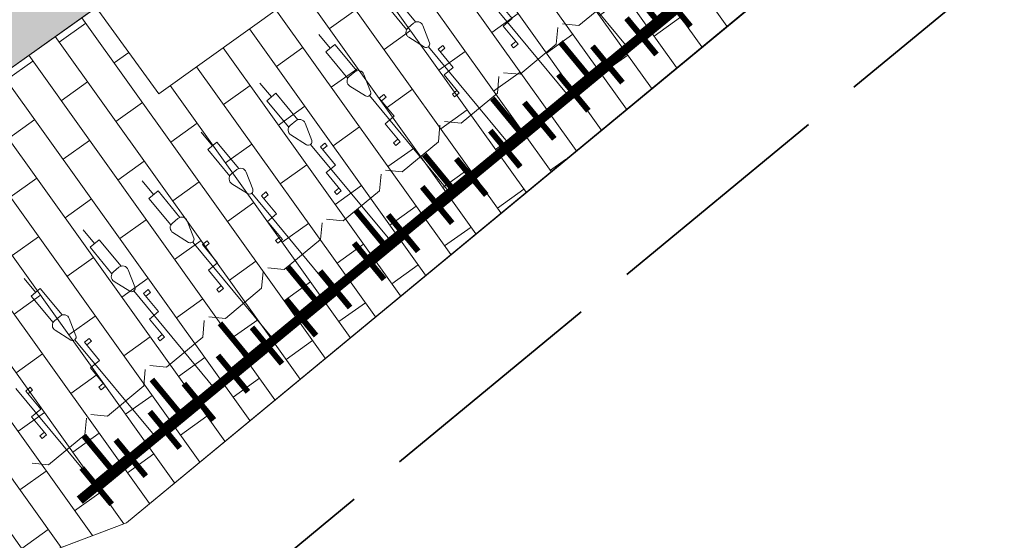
# Model space of a CAD drawing. Header units: metres. Extents: x 196674 to 197628, y 355499 to 356232.
# Tile 184 of 209: x 196774.99 to 196783.35, y 356119.87 to 356124.3. Entities that reach past the tile are written whole.
import ezdxf

# ---------------------------------------------------------------- set-up
doc = ezdxf.new("R2010")
doc.units = ezdxf.units.M
doc.linetypes.add('ZZ-SYSTEEMGRENS-SO', pattern=[5, 4, -1])
doc.layers.get('0').update_dxf_attribs({"lineweight": 25})
doc.layers.add('N-WE-IE-MEUBILAIR_WEGMEUBILAIR_FIETSENREK-S', color=7, linetype='Continuous', lineweight=9)
doc.layers.add('N-WE-IE-MEUBILAIR_WEGMEUBILAIR_FIETSENREK-S-200', color=7, linetype='Continuous', lineweight=25)
doc.layers.add('N-WE-VH-HULPLIJN-G', color=40, linetype='Continuous', lineweight=5, plot=False)
doc.layers.add('N-WE-VH-OPENVERHARDING_STRAATBAKSTEEN_DF_HALFSTEENS_ROOD-A', color=7, linetype='Continuous', lineweight=0, true_color=0x8e230b)
doc.layers.add('X-XX-AL-GRENS_SYSTEEMGRENS-G', color=7, linetype='ZZ-SYSTEEMGRENS-SO', lineweight=35, true_color=0xd60036)
pattern_1 = [(215.57, (196789.0177439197, 356133.8977733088), (-0.4326770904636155, -0.8183950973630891), [0.276, -0.276]), (305.57, (196789.0177439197, 356133.8977733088), (0.2244999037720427, 0.1605484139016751), [])]

# ---------------------------------------------------------------- blocks, each defined once
blk = doc.blocks.new('*U107')
at = {"flags": 128}
for points in [[(0.65, 1.698431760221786), (0.65, 1.85)], [(1.3, 1.698431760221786), (1.3, 1.85)], [(1.95, 1.698431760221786), (1.95, 1.85)], [(2.6, 1.698431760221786), (2.6, 1.85)], [(3.25, 1.698431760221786), (3.25, 1.85)], [(3.9, 1.698431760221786), (3.9, 1.85)], [(0, 0.09999999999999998), (0, 1.175543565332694)], [(0.65, 0.09999999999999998), (0.65, 1.175543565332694)], [(1.3, 0.09999999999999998), (1.3, 1.175543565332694)], [(1.95, 0.09999999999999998), (1.95, 1.175543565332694)], [(2.6, 0.09999999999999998), (2.6, 1.175543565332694)], [(3.25, 0.09999999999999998), (3.25, 1.175543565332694)], [(3.9, 0.09999999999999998), (3.9, 1.175543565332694)], [(4.55, 0.09999999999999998), (4.55, 1.175543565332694)], [(5.2, 0.09999999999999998), (5.2, 1.175543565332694)], [(5.850000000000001, 0.09999999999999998), (5.850000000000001, 1.175543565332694)], [(-0.1000000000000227, 0.7065798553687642), (-0.05000000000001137, 0.7065798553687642), (-0.05000000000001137, 0.9065798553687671), (0.05000000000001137, 0.9065798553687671), (0.05000000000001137, 1.10657985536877), (0.1000000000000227, 1.10657985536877)], [(0.1000000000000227, 1.10657985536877), (0.1000000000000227, 1.076579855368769), (0.05000000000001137, 1.076579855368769)], [(0.5499999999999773, 0.7065798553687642), (0.5999999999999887, 0.7065798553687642), (0.5999999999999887, 0.9065798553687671), (0.7000000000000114, 0.9065798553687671), (0.7000000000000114, 1.10657985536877), (0.7500000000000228, 1.10657985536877)], [(0.7500000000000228, 1.10657985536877), (0.7500000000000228, 1.076579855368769), (0.7000000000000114, 1.076579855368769)], [(1.199999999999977, 0.7065798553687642), (1.249999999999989, 0.7065798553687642), (1.249999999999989, 0.9065798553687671), (1.350000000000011, 0.9065798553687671), (1.350000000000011, 1.10657985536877), (1.400000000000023, 1.10657985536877)], [(1.400000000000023, 1.10657985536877), (1.400000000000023, 1.076579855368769), (1.350000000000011, 1.076579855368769)], [(1.849999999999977, 0.7065798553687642), (1.899999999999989, 0.7065798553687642), (1.899999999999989, 0.9065798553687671), (2.000000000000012, 0.9065798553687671), (2.000000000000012, 1.10657985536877), (2.050000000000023, 1.10657985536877)], [(2.050000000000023, 1.10657985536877), (2.050000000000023, 1.076579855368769), (2.000000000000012, 1.076579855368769)], [(2.499999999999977, 0.7065798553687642), (2.549999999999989, 0.7065798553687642), (2.549999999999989, 0.9065798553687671), (2.650000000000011, 0.9065798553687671), (2.650000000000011, 1.10657985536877), (2.700000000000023, 1.10657985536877)], [(2.700000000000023, 1.10657985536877), (2.700000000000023, 1.076579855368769), (2.650000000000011, 1.076579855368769)], [(3.149999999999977, 0.7065798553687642), (3.199999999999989, 0.7065798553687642), (3.199999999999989, 0.9065798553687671), (3.300000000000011, 0.9065798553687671), (3.300000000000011, 1.10657985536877), (3.350000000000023, 1.10657985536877)], [(3.350000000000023, 1.10657985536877), (3.350000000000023, 1.076579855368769), (3.300000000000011, 1.076579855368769)], [(3.799999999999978, 0.7065798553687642), (3.849999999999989, 0.7065798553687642), (3.849999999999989, 0.9065798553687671), (3.950000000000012, 0.9065798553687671), (3.950000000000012, 1.10657985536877), (4.000000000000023, 1.10657985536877)], [(4.000000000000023, 1.10657985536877), (4.000000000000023, 1.076579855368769), (3.950000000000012, 1.076579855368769)], [(4.449999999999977, 0.7065798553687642), (4.499999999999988, 0.7065798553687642), (4.499999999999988, 0.9065798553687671), (4.600000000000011, 0.9065798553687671), (4.600000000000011, 1.10657985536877), (4.650000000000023, 1.10657985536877)], [(4.650000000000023, 1.10657985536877), (4.650000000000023, 1.076579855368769), (4.600000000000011, 1.076579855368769)], [(5.099999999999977, 0.7065798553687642), (5.149999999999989, 0.7065798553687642), (5.149999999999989, 0.9065798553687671), (5.250000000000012, 0.9065798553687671), (5.250000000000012, 1.10657985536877), (5.300000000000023, 1.10657985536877)], [(-0.1000000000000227, 0.7065798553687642), (-0.1000000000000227, 0.7365798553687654), (-0.05000000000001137, 0.7365798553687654)], [(0.5499999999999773, 0.7065798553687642), (0.5499999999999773, 0.7365798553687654), (0.5999999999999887, 0.7365798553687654)], [(1.199999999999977, 0.7065798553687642), (1.199999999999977, 0.7365798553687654), (1.249999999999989, 0.7365798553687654)], [(1.849999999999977, 0.7065798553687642), (1.849999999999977, 0.7365798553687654), (1.899999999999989, 0.7365798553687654)], [(2.499999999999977, 0.7065798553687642), (2.499999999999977, 0.7365798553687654), (2.549999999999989, 0.7365798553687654)], [(3.149999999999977, 0.7065798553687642), (3.149999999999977, 0.7365798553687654), (3.199999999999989, 0.7365798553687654)], [(3.799999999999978, 0.7065798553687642), (3.799999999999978, 0.7365798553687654), (3.849999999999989, 0.7365798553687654)], [(4.449999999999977, 0.7065798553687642), (4.449999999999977, 0.7365798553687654), (4.499999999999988, 0.7365798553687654)], [(5.099999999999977, 0.7065798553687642), (5.099999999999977, 0.7365798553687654), (5.149999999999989, 0.7365798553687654)], [(-0.1999999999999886, 0.5000000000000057), (-0.3000000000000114, 0.6)], [(0.1999999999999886, 0.5000000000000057), (0.3000000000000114, 0.6)], [(0.4500000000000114, 0.5000000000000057), (0.3499999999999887, 0.6)], [(0.8499999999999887, 0.5000000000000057), (0.9500000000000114, 0.6)], [(1.100000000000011, 0.5000000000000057), (0.9999999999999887, 0.6)], [(1.499999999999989, 0.5000000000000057), (1.600000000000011, 0.6)], [(1.750000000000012, 0.5000000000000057), (1.649999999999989, 0.6)], [(2.149999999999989, 0.5000000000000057), (2.250000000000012, 0.6)], [(2.400000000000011, 0.5000000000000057), (2.299999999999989, 0.6)], [(2.799999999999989, 0.5000000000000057), (2.900000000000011, 0.6)], [(3.050000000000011, 0.5000000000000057), (2.949999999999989, 0.6)], [(3.449999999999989, 0.5000000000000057), (3.550000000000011, 0.6)], [(3.700000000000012, 0.5000000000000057), (3.599999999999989, 0.6)], [(4.099999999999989, 0.5000000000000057), (4.200000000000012, 0.6)], [(4.350000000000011, 0.5000000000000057), (4.249999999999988, 0.6)], [(4.749999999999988, 0.5000000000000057), (4.850000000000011, 0.6)], [(5.000000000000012, 0.5000000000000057), (4.899999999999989, 0.6)], [(5.399999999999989, 0.5000000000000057), (5.500000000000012, 0.6)], [(5.650000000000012, 0.5000000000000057), (5.549999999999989, 0.6)], [(-0.1999999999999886, 0.5000000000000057), (0.1999999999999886, 0.5000000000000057)], [(0.4500000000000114, 0.5000000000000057), (0.8499999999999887, 0.5000000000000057)], [(1.100000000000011, 0.5000000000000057), (1.499999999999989, 0.5000000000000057)], [(1.750000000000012, 0.5000000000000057), (2.149999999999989, 0.5000000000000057)], [(2.400000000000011, 0.5000000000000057), (2.799999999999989, 0.5000000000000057)], [(3.050000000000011, 0.5000000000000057), (3.449999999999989, 0.5000000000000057)], [(3.700000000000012, 0.5000000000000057), (4.099999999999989, 0.5000000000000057)], [(4.350000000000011, 0.5000000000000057), (4.749999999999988, 0.5000000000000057)], [(5.000000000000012, 0.5000000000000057), (5.399999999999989, 0.5000000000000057)], [(5.650000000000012, 0.5000000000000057), (6.049999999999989, 0.5000000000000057)]]:
    blk.add_lwpolyline(points, dxfattribs=at)
for points in [[(0.7000000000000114, 1.406770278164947), (0.7000000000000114, 1.698431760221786), (0.5999999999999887, 1.698431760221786), (0.5999999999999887, 1.406770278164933)], [(1.350000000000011, 1.406770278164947), (1.350000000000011, 1.698431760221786), (1.249999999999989, 1.698431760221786), (1.249999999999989, 1.406770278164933)], [(2.000000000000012, 1.406770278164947), (2.000000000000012, 1.698431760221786), (1.899999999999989, 1.698431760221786), (1.899999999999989, 1.406770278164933)], [(2.650000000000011, 1.406770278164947), (2.650000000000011, 1.698431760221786), (2.549999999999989, 1.698431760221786), (2.549999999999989, 1.406770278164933)], [(3.300000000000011, 1.406770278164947), (3.300000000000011, 1.698431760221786), (3.199999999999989, 1.698431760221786), (3.199999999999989, 1.406770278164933)], [(3.950000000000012, 1.406770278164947), (3.950000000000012, 1.698431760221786), (3.849999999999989, 1.698431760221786), (3.849999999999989, 1.406770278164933)], [(4.600000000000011, 1.406770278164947), (4.600000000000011, 1.698431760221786), (4.499999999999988, 1.698431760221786), (4.499999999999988, 1.406770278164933)]]:
    blk.add_lwpolyline(points)
for points in [[(0.5719371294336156, 1.344863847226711), (0.6215395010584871, 1.196056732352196, 0.7207592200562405), (0.678460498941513, 1.196056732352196), (0.7280628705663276, 1.344863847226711, 0.5119182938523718), (0.6806287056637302, 1.410675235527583), (0.619371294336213, 1.410675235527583, 0.5119182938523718)], [(1.221937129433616, 1.344863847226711), (1.271539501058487, 1.196056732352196, 0.7207592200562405), (1.328460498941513, 1.196056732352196), (1.378062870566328, 1.344863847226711, 0.5119182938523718), (1.33062870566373, 1.410675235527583), (1.269371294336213, 1.410675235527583, 0.5119182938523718)], [(1.871937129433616, 1.344863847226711), (1.921539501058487, 1.196056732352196, 0.7207592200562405), (1.978460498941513, 1.196056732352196), (2.028062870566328, 1.344863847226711, 0.5119182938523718), (1.98062870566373, 1.410675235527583), (1.919371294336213, 1.410675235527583, 0.5119182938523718)], [(2.521937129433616, 1.344863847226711), (2.571539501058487, 1.196056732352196, 0.7207592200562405), (2.628460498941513, 1.196056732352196), (2.678062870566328, 1.344863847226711, 0.5119182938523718), (2.63062870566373, 1.410675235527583), (2.569371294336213, 1.410675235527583, 0.5119182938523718)], [(3.171937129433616, 1.344863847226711), (3.221539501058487, 1.196056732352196, 0.7207592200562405), (3.278460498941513, 1.196056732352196), (3.328062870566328, 1.344863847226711, 0.5119182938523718), (3.28062870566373, 1.410675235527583), (3.219371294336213, 1.410675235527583, 0.5119182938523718)], [(3.821937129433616, 1.344863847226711), (3.871539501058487, 1.196056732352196, 0.7207592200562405), (3.928460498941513, 1.196056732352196), (3.978062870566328, 1.344863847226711, 0.5119182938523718), (3.930628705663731, 1.410675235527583), (3.869371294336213, 1.410675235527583, 0.5119182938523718)], [(4.471937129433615, 1.344863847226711), (4.521539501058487, 1.196056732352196, 0.7207592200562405), (4.578460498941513, 1.196056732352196), (4.628062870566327, 1.344863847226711, 0.5119182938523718), (4.58062870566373, 1.410675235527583), (4.519371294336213, 1.410675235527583, 0.5119182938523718)]]:
    blk.add_lwpolyline(points, format="xyb", close=True, dxfattribs=at)
blk = doc.blocks.new('TuliP 2250')
at = {"flags": 128}
for points, const_width in [([(0.1875, 0.1999999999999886), (0.1875, -0.1999999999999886)], 0.05), ([(0.5625, 0.1999999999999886), (0.5625, -0.1999999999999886)], 0.05), ([(0.9375, 0.1999999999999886), (0.9375, -0.1999999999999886)], 0.05), ([(1.3125, 0.1999999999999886), (1.3125, -0.1999999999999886)], 0.05), ([(1.6875, 0.1999999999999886), (1.6875, -0.1999999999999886)], 0.05), ([(2.0625, 0.1999999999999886), (2.0625, -0.1999999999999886)], 0.05), ([(0, 0), (2.25, 0)], 0.08), ([(0.1875, 0), (0.5625, 0)], 0.1), ([(0.375, 0), (0.375, -0.3999999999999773)], 0.05), ([(0.9375, 0), (1.3125, 0)], 0.1), ([(1.125, 0), (1.125, -0.3999999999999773)], 0.05), ([(2.0625, 0), (1.6875, 0)], 0.1), ([(1.875, 0), (1.875, -0.3999999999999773)], 0.05)]:
    blk.add_lwpolyline(points, dxfattribs=dict(at, const_width=const_width))

msp = doc.modelspace()

# ---------------------------------------------------------------- hatches: boundary and pattern name
at = {"layer": 'N-WE-VH-OPENVERHARDING_STRAATBAKSTEEN_DF_HALFSTEENS_ROOD-A'}
h = msp.add_hatch(dxfattribs=at)
h.set_pattern_fill('AVH-BSS_DIKFORMAAT_HALFST', color=256, scale=4, angle=215.57, pattern_type=2)
h.set_pattern_definition(pattern_1)
edge = h.paths.add_edge_path()
edge.add_line((196789.0177439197, 356133.8977733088), (196788.5930925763, 356134.4894693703))
edge.add_line((196788.5930925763, 356134.4894693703), (196797.1664099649, 356140.7204919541))
edge.add_line((196797.1664099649, 356140.7204919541), (196807.0749517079, 356147.7590037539))
edge.add_line((196807.0749517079, 356147.7590037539), (196813.7764382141, 356150.7597590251))
edge.add_line((196813.7764382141, 356150.7597590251), (196813.7078293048, 356150.9845116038))
edge.add_line((196813.7078293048, 356150.9845116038), (196815.7296891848, 356151.8921634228))
edge.add_line((196815.7296891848, 356151.8921634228), (196815.8195648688, 356151.6792093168))
edge.add_line((196815.8195648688, 356151.6792093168), (196816.2855491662, 356151.8882656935))
edge.add_line((196816.2855491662, 356151.8882656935), (196816.1652459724, 356152.1631013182))
edge.add_line((196816.1652459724, 356152.1631013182), (196816.8346109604, 356152.4488588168))
edge.add_line((196816.8346109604, 356152.4488588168), (196816.9534374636, 356152.1733927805))
edge.add_line((196816.9534374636, 356152.1733927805), (196819.6679262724, 356153.3564670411))
edge.add_line((196819.6679262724, 356153.3564670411), (196818.5235140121, 356156.059189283))
edge.add_arc((196820.5595922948, 356148.6352585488), 7.698075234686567, 105.3367615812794, 117.3048881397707)
edge.add_line((196817.0282899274, 356155.4755996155), (196813.0221586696, 356153.3691609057))
edge.add_arc((196858.599741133, 356066.7543234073), 97.87464481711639, 117.7537881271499, 127.9796733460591)
edge.add_arc((196366.2944586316, 356697.3373397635), 702.124999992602, 304.9803159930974, 307.97967334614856, ccw=False)
edge.add_line((196768.8191980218, 356122.051889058), (196770.0166493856, 356120.4093630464))
edge.add_line((196770.0166493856, 356120.4093630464), (196772.3454490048, 356122.062520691))
edge.add_line((196772.3454490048, 356122.062520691), (196771.8326904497, 356122.8095734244))
edge.add_line((196771.8326904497, 356122.8095734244), (196773.2963276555, 356123.8441068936))
edge.add_line((196773.2963276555, 356123.8441068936), (196773.82748299, 356123.114580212))
edge.add_line((196773.82748299, 356123.114580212), (196775.6365815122, 356124.3988148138))
edge.add_line((196775.6365815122, 356124.3988148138), (196775.1124180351, 356125.1223072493))
edge.add_line((196775.1124180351, 356125.1223072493), (196776.6014041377, 356126.1791428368))
edge.add_line((196776.6014041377, 356126.1791428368), (196777.1104573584, 356125.4450830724))
edge.add_line((196777.1104573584, 356125.4450830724), (196778.9228314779, 356126.7316429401))
edge.add_line((196778.9228314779, 356126.7316429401), (196778.3841761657, 356127.4900826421))
edge.add_line((196778.3841761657, 356127.4900826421), (196779.8682824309, 356128.5292333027))
edge.add_line((196779.8682824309, 356128.5292333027), (196780.398925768, 356127.7794860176))
edge.add_line((196780.398925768, 356127.7794860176), (196782.1779996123, 356129.042406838))
edge.add_line((196782.1779996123, 356129.042406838), (196781.6458563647, 356129.7932050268))
edge.add_line((196781.6458563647, 356129.7932050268), (196783.1082266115, 356130.8379794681))
edge.add_line((196783.1082266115, 356130.8379794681), (196783.6467189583, 356130.0850146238))
edge.add_line((196783.6467189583, 356130.0850146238), (196785.455409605, 356131.3689596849))
edge.add_line((196785.455409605, 356131.3689596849), (196784.9180801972, 356132.1278648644))
edge.add_line((196784.9180801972, 356132.1278648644), (196786.3740277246, 356133.1633553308))
edge.add_line((196786.3740277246, 356133.1633553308), (196786.9228304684, 356132.4106457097))
edge.add_line((196786.9228304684, 356132.4106457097), (196789.0177439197, 356133.8977733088))
h = msp.add_hatch(dxfattribs=at)
h.set_pattern_fill('AVH-BSS_DIKFORMAAT_HALFST', color=256, scale=4, angle=215.57, pattern_type=2)
h.set_pattern_definition(pattern_1)
h.paths.add_polyline_path([(196790.3894581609, 356131.9864690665), (196789.0177439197, 356133.8977733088), (196786.9228304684, 356132.4106457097), (196787.4184900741, 356131.7308244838), (196785.9682066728, 356130.6447031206), (196785.455409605, 356131.3689596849), (196783.6467189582, 356130.0850146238), (196784.1556463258, 356129.3733899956), (196782.6811381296, 356128.3325312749), (196782.1779996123, 356129.042406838), (196780.398925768, 356127.7794860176), (196780.8977830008, 356127.0746493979), (196779.4242710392, 356126.0256039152), (196778.9228314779, 356126.7316429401), (196777.1104573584, 356125.4450830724), (196777.6224400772, 356124.7067989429), (196776.168042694, 356123.6652495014), (196775.6365815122, 356124.3988148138), (196773.82748299, 356123.114580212), (196774.3332122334, 356122.4199755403), (196772.85820756, 356121.3154679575), (196772.3454490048, 356122.062520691), (196770.0166493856, 356120.4093630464), (196771.5059106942, 356118.3665657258), (196775.8932325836, 356120.0236277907), (196783.1405765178, 356126.0160037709)])
h = msp.add_hatch(dxfattribs=at)
h.set_pattern_fill('AVH-BSS_DIKFORMAAT_HALFST', color=256, scale=4, angle=215.57, pattern_type=2)
h.set_pattern_definition(pattern_1)
edge = h.paths.add_edge_path()
edge.add_line((196779.5446371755, 356129.707349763), (196777.0255559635, 356133.1303907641))
edge.add_arc((196366.2944586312, 356697.3373397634), 697.8749999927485, 304.97353785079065, 306.053850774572, ccw=False)
edge.add_line((196766.3150467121, 356125.4867957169), (196767.7295046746, 356123.5466050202))
edge.add_line((196767.7295046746, 356123.5466050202), (196768.8191980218, 356122.051889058))
edge.add_arc((196366.2944586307, 356697.3373397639), 702.124999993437, 304.9803159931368, 306.0556437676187)

# ---------------------------------------------------------------- linework, layer by layer
at = {"layer": 'N-WE-VH-HULPLIJN-G', "flags": 128}
for points in [[(196841.9064225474, 356115.8676421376), (196840.9637797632, 356117.985961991, -0.01358580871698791), (196838.8904860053, 356123.0081553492), (196828.0667946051, 356151.3891560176, 0.4498288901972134), (196816.8665523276, 356155.6181168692), (196812.9290803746, 356153.546181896, 0.04464854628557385), (196798.2463601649, 356144.0595972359, -0.01308928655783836), (196768.7013557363, 356122.2135315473, -0.01308928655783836)], [(196813.0221586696, 356153.3691609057, 0.04464847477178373), (196798.3694585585, 356143.901968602, -0.01308791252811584), (196768.8191980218, 356122.051889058)], [(196764.1147073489, 356118.8493491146, 0.005431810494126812), (196776.5886488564, 356127.6286571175, 0.005431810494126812)]]:
    msp.add_lwpolyline(points, format="xyb", dxfattribs=at)
for points in [[(196780.2170917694, 356095.5587500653), (196776.2002910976, 356105.5159804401), (196775.6988398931, 356106.747830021), (196774.8187127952, 356108.8108035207), (196773.0935671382, 356113.3030594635), (196771.3041336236, 356117.2758473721), (196771.0113864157, 356117.1594044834), (196770.732929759, 356117.8712936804), (196770.8609951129, 356117.932529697), (196770.722096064, 356118.3895694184), (196770.9893032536, 356118.4847574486), (196771.1068030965, 356118.2158254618), (196775.8932325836, 356120.0236277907), (196783.1405765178, 356126.0160037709), (196790.3894581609, 356131.9864690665), (196788.5930925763, 356134.4894693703), (196797.1664099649, 356140.7204919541), (196807.0749517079, 356147.7590037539)], [(196773.82748299, 356123.114580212), (196775.6365815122, 356124.3988148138), (196775.1124180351, 356125.1223072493), (196776.6014041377, 356126.1791428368), (196777.1104573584, 356125.4450830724), (196778.9228314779, 356126.7316429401), (196778.3841761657, 356127.4900826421), (196779.8682824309, 356128.5292333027), (196780.398925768, 356127.7794860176), (196782.1779996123, 356129.042406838), (196781.6458563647, 356129.7932050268), (196783.1082266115, 356130.8379794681), (196783.6467189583, 356130.0850146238), (196785.455409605, 356131.3689596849), (196784.9180801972, 356132.1278648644), (196786.3740277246, 356133.1633553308), (196786.9228304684, 356132.4106457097), (196789.0177439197, 356133.8977733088), (196788.5930925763, 356134.4894693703), (196797.1664099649, 356140.7204919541), (196807.0749517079, 356147.7590037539)], [(196789.3989622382, 356134.1683908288), (196769.9900405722, 356120.3904741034)], [(196771.5059106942, 356118.3665657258), (196775.8932325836, 356120.0236277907), (196783.1405765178, 356126.0160037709), (196790.3894581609, 356131.9864690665), (196789.0177439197, 356133.8977733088), (196786.9228304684, 356132.4106457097), (196787.4184900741, 356131.7308244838), (196785.9682066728, 356130.6447031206), (196785.455409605, 356131.3689596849), (196783.6467189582, 356130.0850146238), (196784.1556463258, 356129.3733899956), (196782.6811381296, 356128.3325312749), (196782.1779996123, 356129.042406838), (196780.398925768, 356127.7794860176), (196780.8977830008, 356127.0746493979), (196779.4242710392, 356126.0256039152), (196778.9228314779, 356126.7316429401), (196777.1104573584, 356125.4450830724), (196777.6224400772, 356124.7067989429), (196776.168042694, 356123.6652495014), (196775.6365815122, 356124.3988148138), (196773.82748299, 356123.114580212)], [(196773.398484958, 356119.0813783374), (196775.8932325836, 356120.0236277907), (196790.3894581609, 356131.9864690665), (196789.0177439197, 356133.8977733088)]]:
    msp.add_lwpolyline(points, dxfattribs=at)
msp.add_lwpolyline([(196779.5446371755, 356129.707349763), (196777.0255559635, 356133.1303907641, -0.004713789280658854), (196766.3150467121, 356125.4867957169), (196767.7295046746, 356123.5466050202), (196768.8191980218, 356122.051889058, 0.004692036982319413)], format="xyb", close=True, dxfattribs=at)
at = {"layer": 'X-XX-AL-GRENS_SYSTEEMGRENS-G', "ltscale": 0.5, "flags": 128}
msp.add_lwpolyline([(197173.0845801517, 355664.4267221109), (197172.678291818, 355658.1040395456), (197176.2062336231, 355657.9276386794), (197179.6585214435, 355660.8258546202), (197196.8460500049, 355641.1849859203), (197196.618113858, 355640.9851655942), (197203.3658004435, 355633.2880423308), (197204.598351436, 355636.2035375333), (197206.181120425, 355637.5931654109), (197210.3450714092, 355632.9793581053), (197211.1344663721, 355633.8542043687), (197215.577003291, 355630.1111014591), (197222.812057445, 355638.6980935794), (197225.7729980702, 355636.1981525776), (197252.4997837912, 355613.6295939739), (197256.3974516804, 355618.2471244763), (197230.4350738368, 355640.1698336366), (197234.5465854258, 355645.0395252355), (197230.9951246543, 355648.102425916), (197227.7363916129, 355651.014992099), (197227.7150354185, 355650.9915016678), (197227.3858924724, 355651.2966605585), (197230.5297411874, 355654.3837220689), (197222.7747070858, 355662.5864016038), (197213.3031688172, 355673.0409596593), (197208.7438719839, 355679.5515306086), (197204.6678372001, 355688.2834966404), (197202.9207222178, 355693.3147658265), (197202.5296188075, 355695.8358091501), (197209.2561496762, 355696.7388380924), (197208.765603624, 355699.4053961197), (197208.8375775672, 355699.4157603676), (197208.4960738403, 355702.0476424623), (197209.7550059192, 355702.1614664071), (197209.6289773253, 355703.3557373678), (197209.431316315, 355705.9322142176), (197209.3853665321, 355708.5054020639), (197209.4909423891, 355711.0763696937), (197209.825975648, 355714.406320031), (197209.1003553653, 355714.700446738), (197209.2732684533, 355715.2254737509), (197208.7827839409, 355715.4092287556), (197209.8333840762, 355718.2914021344), (197204.6571410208, 355720.1605124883), (197206.9259623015, 355726.3911903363), (197207.3755778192, 355727.6258113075), (197205.6951706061, 355728.2354618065), (197201.970541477, 355729.6509828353, -0.03199396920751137), (197199.2658455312, 355725.4928494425), (197194.4988616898, 355729.2364659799), (197191.8020115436, 355731.3330088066), (197190.6829954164, 355730.2418318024), (197188.9323846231, 355731.7580333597, 0.01582069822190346), (197191.308975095, 355733.798286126), (197190.5246250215, 355734.700084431), (197189.8547559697, 355735.4391273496), (197188.5065648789, 355737.3969406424), (197188.3768484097, 355737.5504837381), (197186.2264232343, 355740.6599554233), (197185.4143065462, 355740.8273772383), (197177.0047230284, 355735.000759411), (197161.0308464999, 355735.7499021), (197143.9921317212, 355736.546230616), (197117.3114725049, 355737.8750504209), (197104.5701917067, 355738.4152468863), (197089.3270001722, 355739.2400485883), (197089.4979420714, 355743.4763910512), (197087.6423294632, 355744.6045541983), (197087.2320594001, 355744.8539874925), (197086.4302028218, 355745.4612094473), (197085.6301577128, 355746.0670596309), (197084.2515270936, 355747.3631431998), (197083.0033431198, 355748.790046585), (197081.9521148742, 355750.2640411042), (197081.052108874, 355751.8364435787), (197080.680597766, 355752.6629727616), (197080.3089695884, 355753.4897623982), (197079.7287775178, 355755.2084983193), (197079.3027229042, 355757.0287405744), (197079.0552433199, 355758.8767777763), (197078.9881413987, 355760.748092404), (197079.0484954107, 355761.6954089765), (197079.4901165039, 355761.5482019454), (197081.8987959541, 355767.3947458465), (197083.4122910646, 355769.9863346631), (197084.9290730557, 355772.1438856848), (197085.2777218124, 355772.6391357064), (197085.9504292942, 355773.4546849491), (197087.2615113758, 355775.0451778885), (197089.4568843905, 355777.2328139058), (197092.7058230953, 355779.8115121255), (197090.7255592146, 355782.8612331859), (197090.5279328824, 355783.1655891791), (197094.0593130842, 355784.7965387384), (197089.240221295, 355793.944965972), (197079.8514273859, 355789.6587774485), (197073.1066642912, 355808.1301448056), (197062.6964714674, 355839.0387078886), (197050.201550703, 355834.8591941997), (197054.256388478, 355823.4068109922), (197060.9054150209, 355805.9824325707), (197064.0917084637, 355798.9340248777), (197065.6061934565, 355785.3714584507), (197066.4118943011, 355778.1591798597), (197064.2976158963, 355775.7696807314), (197061.8930028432, 355773.065075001), (197059.8798242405, 355770.937906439), (197059.567781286, 355770.7063368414), (197054.395078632, 355766.8676324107), (197050.1449273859, 355764.4954855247), (197046.646028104, 355763.2036366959), (197046.6485450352, 355763.1967402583), (197042.8018864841, 355761.7681380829), (197042.6247659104, 355761.7025895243), (197032.2172606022, 355760.2665015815), (197022.1724443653, 355758.1057256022), (197022.1490316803, 355758.1349914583), (197018.4791559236, 355757.3507739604), (197017.1834583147, 355757.8590001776), (197013.9320116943, 355762.4906063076), (197012.2359937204, 355764.9334332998), (197011.548662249, 355765.9454268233), (197009.5874376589, 355768.7952768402), (197008.1879451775, 355770.6627745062), (197008.1739746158, 355770.651876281), (197004.3621297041, 355775.7021426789), (197000.7500667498, 355780.6711859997), (196997.3281167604, 355785.4310589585), (196992.0624097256, 355792.5561596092), (196987.5636689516, 355799.6503659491), (196980.2918957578, 355812.3582609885), (196971.7451011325, 355828.1610038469), (196956.4456734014, 355821.2458726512), (196960.0166344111, 355812.4100996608), (196962.4976294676, 355807.0886023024, -0.6085831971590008), (196961.4131292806, 355806.2394416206), (196970.6320923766, 355792.5786144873), (196976.225457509, 355784.303374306), (196982.879968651, 355776.9163582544), (196982.5041383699, 355776.476222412), (196987.7472751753, 355765.3430715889), (196990.3620391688, 355759.9089379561), (196989.6128942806, 355758.3801676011), (196986.801356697, 355757.089894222), (196981.5916446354, 355758.3619052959), (196976.4931413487, 355759.6093032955), (196973.9250311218, 355760.2238822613), (196971.9270970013, 355760.7020113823), (196970.093883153, 355761.1263081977), (196965.2690985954, 355762.243003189), (196955.7026120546, 355764.457163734), (196954.8259486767, 355764.7114400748), (196955.7288446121, 355765.5914382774), (196946.4199106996, 355767.8862061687), (196945.5109518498, 355767.0898728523), (196943.3561815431, 355767.6616250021), (196942.0243707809, 355768.0150110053), (196940.699224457, 355768.3753913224), (196937.911680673, 355769.161377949), (196937.9158913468, 355769.1720679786), (196934.1448626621, 355770.5833311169), (196931.0328001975, 355771.949971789), (196928.1497259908, 355773.3159879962), (196926.2238803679, 355774.3657393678), (196926.7008714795, 355775.2077771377), (196923.9720996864, 355776.8118532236), (196922.1171638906, 355777.9575551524), (196917.5440237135, 355780.8012867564), (196917.0166342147, 355779.9474843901), (196915.4224701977, 355780.9309636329), (196913.0167641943, 355782.4772167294), (196912.757872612, 355782.6539056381), (196911.190523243, 355783.7714957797), (196908.5042566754, 355786.2619442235), (196907.2206986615, 355787.4460719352), (196905.8442773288, 355789.1071714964), (196903.2522146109, 355793.7425243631), (196899.3236920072, 355801.1348770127), (196896.7844047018, 355806.8801932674), (196892.3931631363, 355816.7971943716), (196889.396342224, 355823.7408055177), (196885.4294056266, 355833.1531130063), (196886.3148759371, 355833.6745129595), (196885.0357126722, 355834.4994199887), (196884.9096875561, 355834.6903417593), (196883.5318420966, 355838.2464489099), (196881.8574062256, 355842.456115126), (196879.7964254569, 355847.3435551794), (196879.5508475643, 355847.9274201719), (196877.9207976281, 355851.9810838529), (196875.2708346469, 355858.5729917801), (196872.6243587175, 355865.1536886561), (196870.4789281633, 355870.5362599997), (196868.3870366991, 355875.7889875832), (196865.3800609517, 355883.3409266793), (196863.5295936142, 355887.9873007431), (196863.4110328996, 355888.2849971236), (196862.7400305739, 355889.9711056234), (196863.0622626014, 355890.0962442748), (196861.3970005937, 355894.1395962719), (196861.4037374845, 355894.142038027), (196859.229652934, 355899.4431236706), (196859.0298403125, 355899.3580359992), (196858.8952095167, 355899.696553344), (196858.3959365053, 355900.9492390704), (196849.546747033, 355923.1807260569), (196850.1922005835, 355924.6939033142), (196860.258528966, 355928.6657372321), (196869.5490503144, 355931.0234685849), (196873.3453938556, 355931.8019435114), (196886.2438454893, 355935.4284136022), (196898.3098795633, 355938.5764862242), (196898.3110943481, 355938.5724965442), (196903.1917021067, 355939.7712405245), (196904.7097162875, 355939.0568809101), (196905.0282216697, 355938.2924679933), (196909.0130922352, 355939.952830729), (196908.2642147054, 355942.2627148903), (196902.9799573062, 355958.738663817), (196902.4497829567, 355960.2008490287), (196901.8115777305, 355961.6192158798), (196900.9680556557, 355963.3204536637), (196898.0063144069, 355968.7541705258), (196894.5625896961, 355975.3226559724), (196892.3896866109, 355979.4813913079), (196888.5416758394, 355987.5664713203), (196887.4815956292, 355987.0834539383), (196885.6442474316, 355986.3271839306), (196885.5076204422, 355986.6344104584), (196873.7642690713, 355982.4273955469), (196860.8311621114, 355977.7025315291), (196860.6501748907, 355978.1868262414), (196859.8859481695, 355980.2917607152), (196853.3128873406, 355977.7107309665), (196853.73029577, 355976.6477246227), (196849.4907683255, 355974.9886047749), (196849.0872389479, 355976.0301083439), (196843.9608105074, 355973.9918913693), (196837.8119168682, 355989.4043746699), (196834.5901124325, 355988.2958011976), (196829.2277835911, 355986.0429299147), (196828.1156368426, 355985.4996470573), (196826.3328622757, 355984.7522034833), (196824.2538081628, 355989.7933135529), (196823.3493071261, 355989.4238303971), (196821.5217528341, 355993.9636112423), (196822.4415567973, 355994.327010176), (196811.4142395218, 356022.6098143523), (196811.1941616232, 356022.5241126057), (196809.0787073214, 356027.7608173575), (196808.1570951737, 356027.399245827), (196802.10045471, 356042.8370581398), (196803.0324375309, 356043.2047289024), (196801.2251267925, 356047.7859519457), (196800.9629805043, 356047.6825342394), (196799.5580754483, 356051.2186581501), (196798.9326303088, 356050.9700967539), (196795.7620501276, 356058.7913388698), (196785.962956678, 356083.7526770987), (196782.5256602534, 356092.3853087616), (196783.4607012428, 356092.7526788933), (196781.019036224, 356098.8045971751), (196780.1137519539, 356098.4428009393), (196778.7301102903, 356101.9178165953), (196774.5320198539, 356112.348299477), (196772.2902714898, 356117.515377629), (196776.44078803, 356119.079716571), (196791.849465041, 356131.7811384), (196790.0748953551, 356134.2200693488), (196802.0204483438, 356142.8516660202), (196802.0676224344, 356142.8083428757), (196807.6543048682, 356146.8198669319), (196821.3261595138, 356152.9520820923), (196824.118863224, 356147.8038902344), (196826.9348279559, 356140.6494155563), (196826.9667213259, 356140.5675271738), (196829.5085456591, 356133.5350799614), (196829.5777539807, 356133.3434260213), (196832.2898444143, 356127.7055041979), (196833.7548698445, 356124.6604513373), (196834.9901440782, 356122.0931766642), (196835.0225480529, 356122.0325953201), (196835.1990731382, 356121.7003128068), (196837.0506620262, 356117.8328811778), (196837.4462851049, 356117.0125892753), (196839.1926216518, 356113.3926815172), (196841.4323661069, 356114.511984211), (196841.8392721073, 356113.6336860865), (196848.0955434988, 356116.517072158), (196847.6769788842, 356117.425259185), (196852.5147321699, 356119.6548795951), (196850.4481800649, 356123.3458274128), (196845.5717484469, 356132.2801574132), (196843.8176550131, 356136.7414412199), (196842.4688873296, 356140.1178663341), (196840.0819394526, 356146.0228419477), (196839.9684512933, 356146.3257976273), (196837.6473192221, 356152.5214195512), (196836.4018865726, 356158.1741344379), (196834.8989662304, 356157.8391461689), (196833.0580044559, 356165.8451506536), (196834.6039987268, 356166.1812686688), (196833.231549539, 356172.4004655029), (196818.5547710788, 356168.2850407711), (196819.0904617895, 356165.4031631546), (196818.6774567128, 356164.7734485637), (196805.8544307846, 356160.1790812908), (196763.847697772, 356130.3813046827), (196763.5509762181, 356130.4127969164), (196762.5818188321, 356130.5249803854), (196761.7183121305, 356129.7086118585, 0.04730650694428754), (196752.2297252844, 356136.4176360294), (196747.6793319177, 356140.070134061), (196742.0814451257, 356144.4630395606), (196738.7537234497, 356147.2546337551), (196734.7560397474, 356150.8499354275), (196729.666907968, 356145.2019173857), (196729.4110213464, 356144.9179294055), (196728.5373751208, 356145.25504501), (196726.9098917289, 356145.8830452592), (196726.6614752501, 356145.2392657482), (196726.5077088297, 356145.3668838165), (196724.5966113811, 356147.0002316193), (196723.2386024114, 356148.3499242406), (196720.9989937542, 356150.8008754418), (196719.8259691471, 356152.0571855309), (196717.8551161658, 356153.8806850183), (196716.3066054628, 356155.1783671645), (196713.4920412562, 356157.0380855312), (196712.711518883, 356157.526736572), (196710.5865978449, 356158.6597682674), (196709.0460740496, 356159.8798850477, -0.1436820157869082), (196707.9944026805, 356162.614189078), (196707.7956403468, 356165.0395700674), (196705.255843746, 356165.9921554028), (196703.9080476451, 356165.8817021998), (196704.296213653, 356161.5859622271), (196704.322643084, 356161.4572245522), (196699.9945406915, 356161.1598107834), (196700.4765585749, 356140.6409319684, -0.8375811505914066), (196697.1042396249, 356117.7401990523), (196690.2804314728, 356092.1839640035, 0.01148923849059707), (196682.1238954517, 356058.6533288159), (196678.2447453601, 356040.9444071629), (196676.8078900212, 356034.3849397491), (196676.7367004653, 356034.0373672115), (196673.76097036, 356020.1679628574), (196685.4972137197, 356017.0123139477), (196688.4141098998, 356023.4875724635), (196684.7023326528, 356025.1594317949), (196684.8709302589, 356032.3200466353), (196686.954459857, 356036.67925281), (196701.2270857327, 356066.3816892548), (196697.4228360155, 356068.2135735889), (196701.9253072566, 356087.990611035), (196702.113404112, 356090.4525884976), (196703.1938799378, 356090.1812386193), (196704.7481254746, 356094.7148607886), (196705.3277865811, 356095.9075069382), (196706.1690198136, 356096.9042763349), (196707.142583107, 356097.5850231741), (196708.3354430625, 356098.0646037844), (196709.2981925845, 356097.8962027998), (196710.1314496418, 356097.4912135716), (196711.0135994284, 356096.7398888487), (196711.613187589, 356094.6944549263), (196715.3306055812, 356098.6467015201), (196723.1713741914, 356104.959617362), (196732.8379125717, 356111.0407349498), (196733.3237033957, 356110.1763676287), (196733.395023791, 356110.047721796, 0.4142124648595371), (196734.754474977, 356109.6579975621), (196736.9542150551, 356108.9736747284, -0.02164444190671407), (196739.4192796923, 356107.5715157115, 0.0006306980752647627), (196739.4214182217, 356107.5701773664, -0.2262979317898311), (196739.4250952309, 356107.5644124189), (196739.8764398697, 356106.708415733), (196739.5816296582, 356106.4366577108), (196740.3007240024, 356104.7008456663), (196740.9509263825, 356104.9922062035), (196741.9809548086, 356103.0387080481), (196744.8395286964, 356104.2229286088, -0.3990416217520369), (196746.5871881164, 356103.5518771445), (196746.6513408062, 356103.3996378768), (196746.689370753, 356103.0266088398), (196746.4151777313, 356101.5848105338), (196747.429397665, 356101.3609511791), (196747.5333455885, 356101.2994572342), (196747.5384435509, 356101.2929342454), (196766.0705486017, 356056.7132555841), (196765.1623874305, 356056.3282861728), (196767.2394890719, 356051.1270879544), (196768.1793575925, 356051.5344794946), (196771.4711978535, 356043.8233024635), (196774.40164759, 356036.7635904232), (196774.0151730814, 356036.5839879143), (196774.7283105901, 356034.7171646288), (196775.4376722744, 356034.2825268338), (196775.853972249, 356033.3023071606), (196775.6600364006, 356032.5504327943), (196776.765634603, 356029.8908119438), (196776.718840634, 356029.8583752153), (196777.0974306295, 356028.7594125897), (196777.9658206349, 356027.7189745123), (196778.0591666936, 356026.3169710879), (196778.4461698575, 356025.4565066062), (196778.8262353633, 356024.4427094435), (196778.82622122, 356024.4427022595), (196778.8266270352, 356024.4416646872), (196779.3783198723, 356022.97006407), (196779.3990069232, 356022.9782259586), (196780.7255773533, 356019.5865020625), (196780.754093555, 356019.5982524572), (196782.2401021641, 356015.8367131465), (196783.4327975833, 356012.7766123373), (196782.5021506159, 356012.4159202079), (196784.7325956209, 356006.6609931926), (196786.038590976, 356007.1671596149), (196787.6956637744, 356002.99373992), (196787.5357676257, 356002.9336515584), (196788.527525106, 356000.4577747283), (196788.2725773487, 356000.3582829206), (196788.9724314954, 355999.1126709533), (196789.3908675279, 355998.5302971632), (196789.7536275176, 355998.0254125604), (196789.9147147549, 355996.5999778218), (196790.4410486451, 355995.4737364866), (196790.4469192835, 355995.47546678), (196790.6242366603, 355994.9662783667), (196790.9335315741, 355995.0883984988), (196793.8902314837, 355987.5860400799), (196793.7542048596, 355987.5476454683), (196795.505857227, 355983.2445885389), (196795.6242983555, 355983.312781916), (196796.991807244, 355979.8198586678), (196797.0047048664, 355979.7233568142), (196796.9933585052, 355979.6824914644), (196796.9669683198, 355979.6505170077), (196796.822975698, 355979.5766059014), (196795.3985459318, 355979.0322727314), (196797.1469514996, 355974.4569848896), (196797.1501836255, 355974.4582530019), (196795.4187218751, 355970.4877992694), (196796.2201695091, 355969.6560949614), (196797.0849824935, 355967.4537241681), (196798.9466017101, 355968.1847329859), (196800.5529653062, 355968.8170288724), (196800.6150046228, 355968.7023501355), (196800.8616512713, 355968.7744826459), (196801.6407865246, 355967.8232749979), (196801.6785991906, 355967.7771113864), (196801.6961792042, 355966.4146603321), (196801.7040832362, 355965.8020978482, 0.2098831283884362), (196802.0368526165, 355965.0700742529, 0.1229137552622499), (196802.0944480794, 355964.5891732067), (196802.9107575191, 355962.4451987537), (196803.0986146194, 355962.5296289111, 0.04929694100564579), (196803.2118388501, 355962.3687718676), (196804.3748923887, 355961.0206686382), (196804.4152792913, 355960.973855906), (196804.4401436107, 355960.2826278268), (196804.4459236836, 355960.1212617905), (196803.9148513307, 355960.1157297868), (196805.8237591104, 355955.3454282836), (196806.4277367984, 355955.633371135), (196806.6532355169, 355955.5186944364), (196807.0270248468, 355954.5686016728), (196806.896691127, 355954.2200849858), (196806.3685258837, 355953.9064868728), (196808.2467157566, 355949.1968786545), (196809.0713129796, 355949.5131897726), (196810.7611227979, 355945.21653999), (196812.8164223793, 355939.9905657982), (196815.7958787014, 355932.7153467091), (196817.2786866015, 355929.1286764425), (196819.2233460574, 355924.3463577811), (196820.974699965, 355919.8030463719), (196821.7022264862, 355917.7120897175), (196822.8275510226, 355914.9902061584), (196826.5518493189, 355905.5439142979), (196827.5083210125, 355903.1053161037), (196827.5308293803, 355903.1196992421), (196828.5703350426, 355900.3870734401, 0.1057314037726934), (196828.7975064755, 355900.0358952, 0.1359501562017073), (196828.9295866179, 355899.5185573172), (196829.4561675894, 355898.5993144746), (196829.938950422, 355897.0408730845, 0.1142322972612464), (196830.1661458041, 355896.6512290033, 0.1021066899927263), (196830.23636084, 355896.2531616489), (196830.8234352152, 355894.775179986, 0.09413674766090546), (196831.0235326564, 355894.4601106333, 0.07582889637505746), (196831.0699955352, 355894.1621297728), (196831.3336353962, 355893.3277624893), (196830.5490288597, 355891.650566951), (196830.730654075, 355891.1774844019), (196831.6305612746, 355889.0373983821), (196832.1718899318, 355888.9724389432), (196833.8661398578, 355884.6967749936), (196833.0916363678, 355884.3898747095), (196834.2334853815, 355881.5063921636), (196835.7340846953, 355881.0039957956), (196836.3963712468, 355880.6373454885), (196840.5779483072, 355870.1214583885), (196841.1998491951, 355870.3833319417), (196841.8607508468, 355868.7841549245), (196841.3542408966, 355868.5492854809), (196842.9471889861, 355864.5225379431), (196843.474497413, 355864.7627851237), (196844.0946204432, 355863.1667495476), (196843.4777571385, 355862.8872750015), (196845.6058022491, 355857.295932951), (196845.6591832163, 355857.3179956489), (196848.9573390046, 355849.3870718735), (196849.4691744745, 355849.5945842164), (196850.1900661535, 355847.7561027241), (196849.7024440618, 355847.5164343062), (196851.7354952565, 355842.3219023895), (196851.9803218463, 355841.6963600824), (196852.2130822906, 355841.1927849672), (196852.6975573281, 355840.1446276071), (196853.8314006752, 355837.546665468), (196857.1022606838, 355828.931799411), (196857.1021774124, 355828.9317655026), (196857.104474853, 355828.9259676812), (196857.5027287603, 355827.8770374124), (196857.5177064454, 355827.8831363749), (196859.2608649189, 355823.4841013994, 0.1197895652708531), (196859.5336863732, 355823.098470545, 0.1217854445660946), (196859.5998818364, 355822.6230344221), (196860.3813539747, 355820.6705579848), (196861.5845120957, 355817.6645162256), (196865.3571916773, 355808.1762108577), (196866.650424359, 355804.9223955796), (196866.9894190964, 355804.0482756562), (196869.9609907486, 355796.3858853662), (196870.2417437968, 355795.6982130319), (196874.2597470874, 355785.8213624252), (196876.4751023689, 355779.9106257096), (196876.5248359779, 355779.9270586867), (196877.4783340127, 355777.609714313), (196877.4870572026, 355777.6127263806, 0.01261409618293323), (196879.1276028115, 355773.4671132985), (196880.5794819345, 355769.9265380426), (196879.4564760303, 355768.8985009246), (196871.5899269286, 355765.9267262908), (196874.6150694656, 355763.7405958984), (196870.7815163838, 355762.3431721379), (196871.1765744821, 355761.2637959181), (196873.4589399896, 355754.9534811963), (196873.8205499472, 355753.8743063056), (196877.933770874, 355755.2526192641), (196879.3161058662, 355751.4604592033), (196887.4423074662, 355755.0355723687), (196887.6524770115, 355755.1609821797), (196887.7433886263, 355755.192988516), (196887.8657880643, 355755.2134610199), (196887.9953583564, 355755.215742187), (196888.0352466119, 355755.2100166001), (196888.0806541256, 355755.194805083), (196888.1556229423, 355755.1569219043), (196888.2342456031, 355755.1058393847), (196888.2799178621, 355755.067193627), (196888.3187308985, 355755.0246841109), (196888.3560790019, 355754.9712798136), (196888.4037650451, 355754.8834089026), (196890.242957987, 355750.9480844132), (196890.4947138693, 355750.6026519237), (196890.4494791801, 355750.5430745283), (196891.628236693, 355748.1977836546), (196891.6577586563, 355747.9263099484), (196893.7087405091, 355743.5292781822), (196894.4921495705, 355741.852565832), (196896.872192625, 355740.7600377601), (196896.2575067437, 355739.8318439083), (196898.2715684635, 355738.9073148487), (196899.8509010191, 355738.4527733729), (196902.2825244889, 355737.7529374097), (196907.1457714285, 355736.3532654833), (196917.8474241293, 355733.273265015), (196918.1089377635, 355734.2346253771), (196926.0062285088, 355731.9296392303), (196927.0971120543, 355732.0253109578), (196927.2914126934, 355732.7211091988), (196949.25195892, 355726.9179402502), (196950.9690876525, 355725.7952060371), (196950.858498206, 355725.3568524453), (196952.0887336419, 355725.1461394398), (196952.8819526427, 355724.9555262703), (196952.8603227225, 355724.8954303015), (196952.056959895, 355721.6922553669), (196951.4518210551, 355719.279440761), (196959.2800080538, 355717.3161154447), (196960.8516613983, 355723.8815794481), (196967.4256969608, 355722.1306030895), (196973.9033481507, 355720.4361775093), (196977.8684934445, 355719.3989738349), (196980.4243569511, 355718.8238264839), (196993.7588386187, 355715.5105551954), (196994.7639516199, 355716.0034841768), (196994.9897167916, 355716.0545171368), (196996.5017647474, 355715.9488593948), (196997.3169796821, 355715.6092477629), (196997.9952041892, 355715.036856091), (196998.4610569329, 355714.3165586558), (196998.8408934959, 355713.1578975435), (196998.8373696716, 355713.1068020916), (196998.8026880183, 355712.6039181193), (196998.5054317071, 355711.57326714), (196998.967312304, 355710.0772094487), (197001.8739445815, 355710.9575141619), (197005.9055135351, 355697.924832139), (197007.9029397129, 355691.7178882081), (197012.9334617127, 355675.5491580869), (197017.8784535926, 355659.8034283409), (197019.9986344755, 355652.9868181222), (197022.5523518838, 355644.9202439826), (197025.6999454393, 355634.5227791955), (197025.7567598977, 355634.1895291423), (197025.7192859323, 355633.9168304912), (197025.6181435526, 355633.7020966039), (197025.4453286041, 355633.4758310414), (197025.195021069, 355633.3010221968), (197024.8842618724, 355633.1887622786), (197022.7809993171, 355632.7952119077), (197021.2249886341, 355633.6494658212), (197017.690051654, 355632.6264885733), (197017.7273360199, 355632.4752797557), (197014.1229230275, 355631.4103093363), (197014.0722671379, 355631.5493647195), (197010.0124796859, 355630.3545619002), (197006.5432104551, 355629.6017441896), (197006.5540181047, 355629.5513084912), (197001.1443281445, 355628.4894595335), (196999.2574320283, 355628.1228370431), (197001.9823300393, 355614.4304461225), (197003.2307288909, 355614.6849740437), (197003.6205128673, 355613.1185353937), (197004.006443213, 355611.2187676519), (197003.9614653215, 355611.2096196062), (197004.2119997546, 355610.206901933), (197004.3094756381, 355609.7270704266), (197004.3307955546, 355609.7314437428), (197004.8907984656, 355607.4901357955), (197029.380694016, 355613.7773555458), (197029.3841525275, 355613.7521287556), (197029.4775205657, 355613.7547588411), (197031.0334295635, 355607.6447371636), (197027.1484354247, 355606.7099934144), (197028.7114272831, 355600.2542212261), (197028.8948398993, 355600.3195751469), (197029.4531395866, 355598.0973388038), (197030.7251398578, 355593.0343377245), (197031.3437632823, 355590.5737261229), (197031.1685464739, 355590.5261238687), (197032.7880676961, 355584.152430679), (197036.6741025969, 355585.3719723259), (197038.212636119, 355579.409403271), (197038.2010121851, 355579.4060264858), (197038.2728747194, 355579.1493745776), (197038.1803194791, 355579.1132554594), (197039.3673898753, 355574.1879968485), (197040.0304268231, 355571.0320611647), (197040.88012635, 355567.656390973), (197041.2093863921, 355566.3427106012), (197041.6648791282, 355566.4332058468), (197042.8515333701, 355561.7517462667), (197043.1005016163, 355560.7271915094), (197044.6430261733, 355554.3201080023), (197045.6960009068, 355554.5759243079), (197046.0663295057, 355552.9632527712), (197063.3112487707, 355556.2858520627), (197062.5528863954, 355564.4253253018), (197069.6953954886, 355564.7548009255), (197074.0489944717, 355565.8013962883), (197074.0651927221, 355569.3434042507), (197066.8277845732, 355574.7719568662), (197065.569183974, 355592.4263893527), (197065.9890710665, 355592.2571108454), (197066.9647035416, 355591.9362835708), (197067.948629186, 355591.6804678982), (197069.8143987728, 355591.2835510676), (197070.9138968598, 355590.9670390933), (197072.0547459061, 355590.5568482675), (197073.3952542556, 355590.1721260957, -0.1152568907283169), (197081.1782353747, 355583.3636143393), (197088.1711537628, 355574.4210026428), (197092.5545327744, 355568.8154951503), (197099.4778845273, 355574.1657522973), (197101.0604109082, 355575.3887037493), (197095.3593342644, 355582.7660237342), (197094.9766501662, 355582.4665704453), (197094.8981522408, 355582.7529220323), (197094.2118387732, 355584.4945289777), (197092.7090311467, 355587.275688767), (197091.4245338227, 355588.9961585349), (197089.3067641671, 355591.1364624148), (197086.8976383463, 355592.962353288), (197085.5348704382, 355593.9300294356), (197077.2085234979, 355604.9027706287, -0.1058183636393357), (197071.6588760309, 355616.7440490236), (197070.2271579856, 355628.1527461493), (197068.8732504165, 355641.9015009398), (197068.754855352, 355648.6106856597), (197069.0445282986, 355655.8010382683), (197070.1813272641, 355663.7801162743), (197072.5559036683, 355674.3024406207), (197085.7316641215, 355673.7582615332), (197087.7834693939, 355674.5971967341), (197090.8065214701, 355674.4470028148), (197098.1397626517, 355681.0156148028), (197098.4240622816, 355685.9810240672), (197101.9406964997, 355685.7710316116), (197102.3433846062, 355697.078343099), (197156.4463787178, 355694.9579822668), (197156.2249856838, 355688.6267763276), (197150.0560632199, 355688.8424945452), (197149.8181020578, 355683.7954412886), (197156.0430107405, 355683.50194597), (197155.9434362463, 355681.3833071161), (197156.9940530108, 355681.3047563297), (197158.577914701, 355681.1016482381), (197160.1073547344, 355680.7434348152), (197161.7057278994, 355680.1852727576), (197163.2304949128, 355679.453872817), (197164.6201168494, 355678.5906370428), (197165.2392169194, 355678.1079641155), (197164.835822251, 355677.6446703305), (197163.4881835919, 355676.095416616), (197166.6344331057, 355672.654307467), (197167.6288975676, 355673.3756308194), (197167.9025847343, 355672.918075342), (197168.564826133, 355671.7474093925), (197169.0719519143, 355670.160087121), (197169.4840139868, 355668.6115914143), (197169.5948482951, 355667.1735395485), (197169.7172811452, 355664.6284666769), (197173.0845635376, 355664.4267231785)], format="xyb", dxfattribs=at)

# ---------------------------------------------------------------- block references
at = {"layer": 'N-WE-IE-MEUBILAIR_WEGMEUBILAIR_FIETSENREK-S', "rotation": 39.62978626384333}
msp.add_blockref('*U107', (196775.7055884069, 356120.2578513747), dxfattribs=at)
at = {"layer": 'N-WE-IE-MEUBILAIR_WEGMEUBILAIR_FIETSENREK-S-200', "rotation": 219.53}
for p in [(196780.7034039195, 356124.5117820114), (196778.9679982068, 356123.0796971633), (196777.2325924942, 356121.6476123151)]:
    msp.add_blockref('TuliP 2250', p, dxfattribs=at)

doc.saveas('drawing.dxf')
